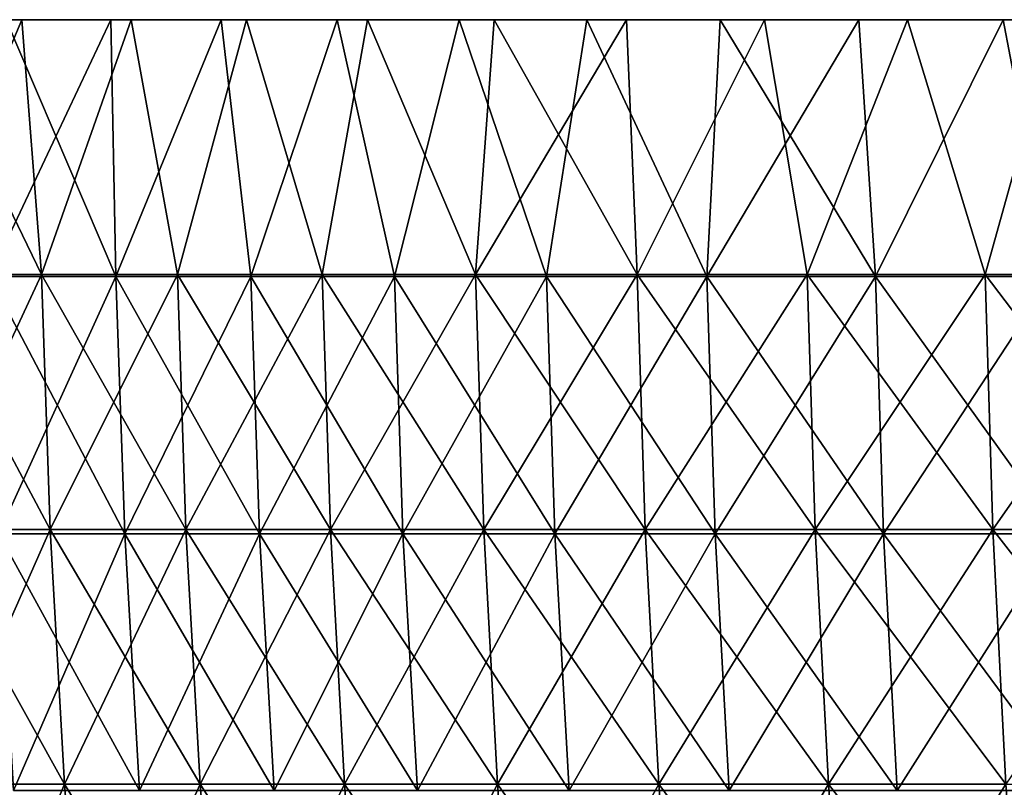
# Model space of a CAD drawing. Header units: millimetres. Extents: x -250 to 250, y 3898 to 4150.
# Tile 80 of 256: x -228 to -204, y 4131 to 4150. Entities that reach past the tile are written whole.
import ezdxf

# ---------------------------------------------------------------- set-up
doc = ezdxf.new("R2010")
doc.units = ezdxf.units.MM
doc.header["$LTSCALE"] = 5.599365
for name, color, linetype in [('1', 7, 'CONTINUOUS'), ('2', 7, 'CONTINUOUS'), ('3', 7, 'CONTINUOUS'), ('4', 7, 'CONTINUOUS'), ('5', 7, 'CONTINUOUS')]:
    doc.layers.add(name, color=color, linetype=linetype)

msp = doc.modelspace()

# ---------------------------------------------------------------- linework, layer by layer
at = {"layer": '1', "color": 251, "linetype": 'Continuous', "true_color": 0x504f50}
for points in [[(-230.058, 4150, 97.843), (-227.526, 4150, 103.594), (-225.351, 4150, 103.542), (-230.058, 4150, 97.843)], [(-227.902, 4150, 97.8), (-230.058, 4150, 97.843), (-225.351, 4150, 103.542), (-227.902, 4150, 97.8)], [(-227.526, 4150, -103.594), (-230.058, 4150, -97.843), (-225.351, 4150, -103.542), (-227.526, 4150, -103.594)], [(-225.351, 4150, -103.542), (-230.058, 4150, -97.843), (-227.902, 4150, -97.8), (-225.351, 4150, -103.542)], [(-227.526, 4150, 103.594), (-224.851, 4150, 109.279), (-222.656, 4150, 109.218), (-227.526, 4150, 103.594)], [(-225.351, 4150, 103.542), (-227.526, 4150, 103.594), (-222.656, 4150, 109.218), (-225.351, 4150, 103.542)], [(-224.851, 4150, -109.279), (-227.526, 4150, -103.594), (-222.656, 4150, -109.217), (-224.851, 4150, -109.279)], [(-222.656, 4150, -109.217), (-227.526, 4150, -103.594), (-225.351, 4150, -103.542), (-222.656, 4150, -109.217)], [(-224.851, 4150, 109.279), (-222.034, 4150, 114.895), (-219.817, 4150, 114.823), (-224.851, 4150, 109.279)], [(-222.656, 4150, 109.218), (-224.851, 4150, 109.279), (-219.817, 4150, 114.823), (-222.656, 4150, 109.218)], [(-222.034, 4150, -114.895), (-224.851, 4150, -109.279), (-219.818, 4150, -114.823), (-222.034, 4150, -114.895)], [(-219.818, 4150, -114.823), (-224.851, 4150, -109.279), (-222.656, 4150, -109.217), (-219.818, 4150, -114.823)], [(-222.034, 4150, 114.895), (-219.077, 4150, 120.438), (-216.838, 4150, 120.355), (-222.034, 4150, 114.895)], [(-219.817, 4150, 114.823), (-222.034, 4150, 114.895), (-216.838, 4150, 120.355), (-219.817, 4150, 114.823)], [(-219.077, 4150, -120.438), (-222.034, 4150, -114.895), (-216.838, 4150, -120.354), (-219.077, 4150, -120.438)], [(-216.838, 4150, -120.354), (-222.034, 4150, -114.895), (-219.818, 4150, -114.823), (-216.838, 4150, -120.354)], [(-219.077, 4150, 120.438), (-215.981, 4150, 125.906), (-213.72, 4150, 125.809), (-219.077, 4150, 120.438)], [(-216.838, 4150, 120.355), (-219.077, 4150, 120.438), (-213.72, 4150, 125.809), (-216.838, 4150, 120.355)], [(-215.981, 4150, -125.906), (-219.077, 4150, -120.438), (-213.72, 4150, -125.809), (-215.981, 4150, -125.906)], [(-213.72, 4150, -125.809), (-219.077, 4150, -120.438), (-216.838, 4150, -120.354), (-213.72, 4150, -125.809)], [(-215.981, 4150, 125.906), (-212.749, 4150, 131.294), (-210.464, 4150, 131.183), (-215.981, 4150, 125.906)], [(-213.72, 4150, 125.809), (-215.981, 4150, 125.906), (-210.464, 4150, 131.183), (-213.72, 4150, 125.809)], [(-212.749, 4150, -131.294), (-215.981, 4150, -125.906), (-210.464, 4150, -131.183), (-212.749, 4150, -131.294)], [(-210.464, 4150, -131.183), (-215.981, 4150, -125.906), (-213.72, 4150, -125.809), (-210.464, 4150, -131.183)], [(-212.749, 4150, 131.294), (-209.382, 4150, 136.599), (-207.073, 4150, 136.473), (-212.749, 4150, 131.294)], [(-210.464, 4150, 131.183), (-212.749, 4150, 131.294), (-207.073, 4150, 136.473), (-210.464, 4150, 131.183)], [(-209.382, 4150, -136.599), (-212.749, 4150, -131.294), (-207.073, 4150, -136.472), (-209.382, 4150, -136.599)], [(-207.073, 4150, -136.472), (-212.749, 4150, -131.294), (-210.464, 4150, -131.183), (-207.073, 4150, -136.472)], [(-209.382, 4150, 136.599), (-205.883, 4150, 141.817), (-203.549, 4150, 141.674), (-209.382, 4150, 136.599)], [(-207.073, 4150, 136.473), (-209.382, 4150, 136.599), (-203.549, 4150, 141.674), (-207.073, 4150, 136.473)], [(-205.883, 4150, -141.817), (-209.382, 4150, -136.599), (-203.55, 4150, -141.674), (-205.883, 4150, -141.817)], [(-203.55, 4150, -141.674), (-209.382, 4150, -136.599), (-207.073, 4150, -136.472), (-203.55, 4150, -141.674)], [(-205.883, 4150, 141.817), (-202.254, 4150, 146.946), (-199.895, 4150, 146.785), (-205.883, 4150, 141.817)], [(-203.549, 4150, 141.674), (-205.883, 4150, 141.817), (-199.895, 4150, 146.785), (-203.549, 4150, 141.674)], [(-202.254, 4150, -146.946), (-205.883, 4150, -141.817), (-199.895, 4150, -146.785), (-202.254, 4150, -146.946)], [(-199.895, 4150, -146.785), (-205.883, 4150, -141.817), (-203.55, 4150, -141.674), (-199.895, 4150, -146.785)]]:
    msp.add_3dface(points, dxfattribs=at)
at = {"layer": '2', "color": 251, "linetype": 'Continuous', "true_color": 0x504f50}
for points in [[(-230.058, 4150, -97.843), (-227.526, 4150, -103.594), (-230.155, 4143.772, -97.416), (-230.058, 4150, -97.843)], [(-227.526, 4150, -103.594), (-227.046, 4143.772, -104.458), (-230.155, 4143.772, -97.416), (-227.526, 4150, -103.594)], [(-227.526, 4150, -103.594), (-224.851, 4150, -109.279), (-227.046, 4143.772, -104.458), (-227.526, 4150, -103.594)], [(-224.851, 4150, -109.279), (-223.721, 4143.772, -111.4), (-227.046, 4143.772, -104.458), (-224.851, 4150, -109.279)], [(-224.851, 4150, -109.279), (-222.034, 4150, -114.895), (-223.721, 4143.772, -111.4), (-224.851, 4150, -109.279)], [(-222.034, 4150, -114.895), (-220.185, 4143.772, -118.237), (-223.721, 4143.772, -111.4), (-222.034, 4150, -114.895)], [(-222.034, 4150, -114.895), (-219.077, 4150, -120.438), (-220.185, 4143.772, -118.237), (-222.034, 4150, -114.895)], [(-219.077, 4150, -120.438), (-216.439, 4143.772, -124.961), (-220.185, 4143.772, -118.237), (-219.077, 4150, -120.438)], [(-219.077, 4150, -120.438), (-215.981, 4150, -125.906), (-216.439, 4143.772, -124.961), (-219.077, 4150, -120.438)], [(-215.981, 4150, -125.906), (-212.749, 4150, -131.294), (-216.439, 4143.772, -124.961), (-215.981, 4150, -125.906)], [(-212.749, 4150, -131.294), (-212.488, 4143.772, -131.567), (-216.439, 4143.772, -124.961), (-212.749, 4150, -131.294)], [(-212.749, 4150, -131.294), (-209.382, 4150, -136.599), (-212.488, 4143.772, -131.567), (-212.749, 4150, -131.294)], [(-209.382, 4150, -136.599), (-208.336, 4143.772, -138.048), (-212.488, 4143.772, -131.567), (-209.382, 4150, -136.599)], [(-209.382, 4150, -136.599), (-205.883, 4150, -141.817), (-208.336, 4143.772, -138.048), (-209.382, 4150, -136.599)], [(-205.883, 4150, -141.817), (-203.986, 4143.772, -144.399), (-208.336, 4143.772, -138.048), (-205.883, 4150, -141.817)], [(-205.883, 4150, -141.817), (-202.254, 4150, -146.946), (-203.986, 4143.772, -144.399), (-205.883, 4150, -141.817)], [(-202.254, 4150, -146.946), (-199.442, 4143.772, -150.612), (-203.986, 4143.772, -144.399), (-202.254, 4150, -146.946)], [(-227.046, 4143.772, -104.458), (-229.94, 4137.541, -97.325), (-230.155, 4143.772, -97.416), (-227.046, 4143.772, -104.458)], [(-226.834, 4137.541, -104.36), (-229.94, 4137.541, -97.325), (-227.046, 4143.772, -104.458), (-226.834, 4137.541, -104.36)], [(-223.721, 4143.772, -111.4), (-226.834, 4137.541, -104.36), (-227.046, 4143.772, -104.458), (-223.721, 4143.772, -111.4)], [(-223.513, 4137.541, -111.296), (-226.834, 4137.541, -104.36), (-223.721, 4143.772, -111.4), (-223.513, 4137.541, -111.296)], [(-220.185, 4143.772, -118.237), (-223.513, 4137.541, -111.296), (-223.721, 4143.772, -111.4), (-220.185, 4143.772, -118.237)], [(-219.979, 4137.541, -118.126), (-223.513, 4137.541, -111.296), (-220.185, 4143.772, -118.237), (-219.979, 4137.541, -118.126)], [(-216.439, 4143.772, -124.961), (-219.979, 4137.541, -118.126), (-220.185, 4143.772, -118.237), (-216.439, 4143.772, -124.961)], [(-216.237, 4137.541, -124.845), (-219.979, 4137.541, -118.126), (-216.439, 4143.772, -124.961), (-216.237, 4137.541, -124.845)], [(-212.488, 4143.772, -131.567), (-216.237, 4137.541, -124.845), (-216.439, 4143.772, -124.961), (-212.488, 4143.772, -131.567)], [(-212.29, 4137.541, -131.445), (-216.237, 4137.541, -124.845), (-212.488, 4143.772, -131.567), (-212.29, 4137.541, -131.445)], [(-208.336, 4143.772, -138.048), (-212.29, 4137.541, -131.445), (-212.488, 4143.772, -131.567), (-208.336, 4143.772, -138.048)], [(-208.142, 4137.541, -137.92), (-212.29, 4137.541, -131.445), (-208.336, 4143.772, -138.048), (-208.142, 4137.541, -137.92)], [(-203.986, 4143.772, -144.399), (-208.142, 4137.541, -137.92), (-208.336, 4143.772, -138.048), (-203.986, 4143.772, -144.399)], [(-203.796, 4137.541, -144.264), (-208.142, 4137.541, -137.92), (-203.986, 4143.772, -144.399), (-203.796, 4137.541, -144.264)], [(-199.442, 4143.772, -150.612), (-203.796, 4137.541, -144.264), (-203.986, 4143.772, -144.399), (-199.442, 4143.772, -150.612)], [(-199.256, 4137.541, -150.471), (-203.796, 4137.541, -144.264), (-199.442, 4143.772, -150.612), (-199.256, 4137.541, -150.471)], [(-226.834, 4137.541, -104.36), (-229.583, 4131.318, -97.174), (-229.94, 4137.541, -97.325), (-226.834, 4137.541, -104.36)], [(-226.481, 4131.318, -104.198), (-229.583, 4131.318, -97.174), (-226.834, 4137.541, -104.36), (-226.481, 4131.318, -104.198)], [(-223.513, 4137.541, -111.296), (-226.481, 4131.318, -104.198), (-226.834, 4137.541, -104.36), (-223.513, 4137.541, -111.296)], [(-223.165, 4131.318, -111.123), (-226.481, 4131.318, -104.198), (-223.513, 4137.541, -111.296), (-223.165, 4131.318, -111.123)], [(-219.979, 4137.541, -118.126), (-223.165, 4131.318, -111.123), (-223.513, 4137.541, -111.296), (-219.979, 4137.541, -118.126)], [(-219.637, 4131.318, -117.943), (-223.165, 4131.318, -111.123), (-219.979, 4137.541, -118.126), (-219.637, 4131.318, -117.943)], [(-216.237, 4137.541, -124.845), (-219.637, 4131.318, -117.943), (-219.979, 4137.541, -118.126), (-216.237, 4137.541, -124.845)], [(-215.901, 4131.318, -124.65), (-219.637, 4131.318, -117.943), (-216.237, 4137.541, -124.845), (-215.901, 4131.318, -124.65)], [(-212.29, 4137.541, -131.445), (-215.901, 4131.318, -124.65), (-216.237, 4137.541, -124.845), (-212.29, 4137.541, -131.445)], [(-211.96, 4131.318, -131.24), (-215.901, 4131.318, -124.65), (-212.29, 4137.541, -131.445), (-211.96, 4131.318, -131.24)], [(-208.142, 4137.541, -137.92), (-211.96, 4131.318, -131.24), (-212.29, 4137.541, -131.445), (-208.142, 4137.541, -137.92)], [(-207.818, 4131.318, -137.705), (-211.96, 4131.318, -131.24), (-208.142, 4137.541, -137.92), (-207.818, 4131.318, -137.705)], [(-203.796, 4137.541, -144.264), (-207.818, 4131.318, -137.705), (-208.142, 4137.541, -137.92), (-203.796, 4137.541, -144.264)], [(-203.479, 4131.318, -144.04), (-207.818, 4131.318, -137.705), (-203.796, 4137.541, -144.264), (-203.479, 4131.318, -144.04)], [(-199.256, 4137.541, -150.471), (-203.479, 4131.318, -144.04), (-203.796, 4137.541, -144.264), (-199.256, 4137.541, -150.471)], [(-226.481, 4131.318, -104.198), (-229.082, 4125.107, -96.962), (-229.583, 4131.318, -97.174), (-226.481, 4131.318, -104.198)], [(-225.988, 4125.107, -103.971), (-229.082, 4125.107, -96.962), (-226.481, 4131.318, -104.198), (-225.988, 4125.107, -103.971)], [(-223.165, 4131.318, -111.123), (-225.988, 4125.107, -103.971), (-226.481, 4131.318, -104.198), (-223.165, 4131.318, -111.123)], [(-222.679, 4125.107, -110.881), (-225.988, 4125.107, -103.971), (-223.165, 4131.318, -111.123), (-222.679, 4125.107, -110.881)], [(-219.637, 4131.318, -117.943), (-222.679, 4125.107, -110.881), (-223.165, 4131.318, -111.123), (-219.637, 4131.318, -117.943)], [(-219.158, 4125.107, -117.686), (-222.679, 4125.107, -110.881), (-219.637, 4131.318, -117.943), (-219.158, 4125.107, -117.686)], [(-215.901, 4131.318, -124.65), (-219.158, 4125.107, -117.686), (-219.637, 4131.318, -117.943), (-215.901, 4131.318, -124.65)], [(-215.43, 4125.107, -124.379), (-219.158, 4125.107, -117.686), (-215.901, 4131.318, -124.65), (-215.43, 4125.107, -124.379)], [(-211.96, 4131.318, -131.24), (-215.43, 4125.107, -124.379), (-215.901, 4131.318, -124.65), (-211.96, 4131.318, -131.24)], [(-211.498, 4125.107, -130.954), (-215.43, 4125.107, -124.379), (-211.96, 4131.318, -131.24), (-211.498, 4125.107, -130.954)], [(-207.818, 4131.318, -137.705), (-211.498, 4125.107, -130.954), (-211.96, 4131.318, -131.24), (-207.818, 4131.318, -137.705)], [(-207.365, 4125.107, -137.405), (-211.498, 4125.107, -130.954), (-207.818, 4131.318, -137.705), (-207.365, 4125.107, -137.405)], [(-203.479, 4131.318, -144.04), (-207.365, 4125.107, -137.405), (-207.818, 4131.318, -137.705), (-203.479, 4131.318, -144.04)], [(-203.035, 4125.107, -143.726), (-207.365, 4125.107, -137.405), (-203.479, 4131.318, -144.04), (-203.035, 4125.107, -143.726)]]:
    msp.add_3dface(points, dxfattribs=at)
at = {"layer": '3', "color": 251, "linetype": 'Continuous', "true_color": 0x504f50}
for points in [[(-230.058, 4150, 97.843), (-230.155, 4143.772, 97.416), (-227.046, 4143.772, 104.458), (-230.058, 4150, 97.843)], [(-227.526, 4150, 103.594), (-230.058, 4150, 97.843), (-227.046, 4143.772, 104.458), (-227.526, 4150, 103.594)], [(-224.851, 4150, 109.279), (-227.526, 4150, 103.594), (-227.046, 4143.772, 104.458), (-224.851, 4150, 109.279)], [(-224.851, 4150, 109.279), (-227.046, 4143.772, 104.458), (-223.721, 4143.772, 111.4), (-224.851, 4150, 109.279)], [(-222.034, 4150, 114.895), (-224.851, 4150, 109.279), (-223.721, 4143.772, 111.4), (-222.034, 4150, 114.895)], [(-222.034, 4150, 114.895), (-223.721, 4143.772, 111.4), (-220.185, 4143.772, 118.237), (-222.034, 4150, 114.895)], [(-219.077, 4150, 120.438), (-222.034, 4150, 114.895), (-220.185, 4143.772, 118.237), (-219.077, 4150, 120.438)], [(-219.077, 4150, 120.438), (-220.185, 4143.772, 118.237), (-216.439, 4143.772, 124.961), (-219.077, 4150, 120.438)], [(-215.981, 4150, 125.906), (-219.077, 4150, 120.438), (-216.439, 4143.772, 124.961), (-215.981, 4150, 125.906)], [(-215.981, 4150, 125.906), (-216.439, 4143.772, 124.961), (-212.488, 4143.772, 131.567), (-215.981, 4150, 125.906)], [(-212.749, 4150, 131.294), (-215.981, 4150, 125.906), (-212.488, 4143.772, 131.567), (-212.749, 4150, 131.294)], [(-209.382, 4150, 136.599), (-212.749, 4150, 131.294), (-212.488, 4143.772, 131.567), (-209.382, 4150, 136.599)], [(-209.382, 4150, 136.599), (-212.488, 4143.772, 131.567), (-208.336, 4143.772, 138.048), (-209.382, 4150, 136.599)], [(-205.883, 4150, 141.817), (-209.382, 4150, 136.599), (-208.336, 4143.772, 138.048), (-205.883, 4150, 141.817)], [(-205.883, 4150, 141.817), (-208.336, 4143.772, 138.048), (-203.986, 4143.772, 144.399), (-205.883, 4150, 141.817)], [(-202.254, 4150, 146.946), (-205.883, 4150, 141.817), (-203.986, 4143.772, 144.399), (-202.254, 4150, 146.946)], [(-202.254, 4150, 146.946), (-203.986, 4143.772, 144.399), (-199.442, 4143.772, 150.612), (-202.254, 4150, 146.946)], [(-229.94, 4137.541, 97.325), (-226.834, 4137.541, 104.36), (-230.155, 4143.772, 97.416), (-229.94, 4137.541, 97.325)], [(-230.155, 4143.772, 97.416), (-226.834, 4137.541, 104.36), (-227.046, 4143.772, 104.458), (-230.155, 4143.772, 97.416)], [(-226.834, 4137.541, 104.36), (-223.513, 4137.541, 111.296), (-227.046, 4143.772, 104.458), (-226.834, 4137.541, 104.36)], [(-227.046, 4143.772, 104.458), (-223.513, 4137.541, 111.296), (-223.721, 4143.772, 111.4), (-227.046, 4143.772, 104.458)], [(-223.513, 4137.541, 111.296), (-219.979, 4137.541, 118.126), (-223.721, 4143.772, 111.4), (-223.513, 4137.541, 111.296)], [(-223.721, 4143.772, 111.4), (-219.979, 4137.541, 118.126), (-220.185, 4143.772, 118.237), (-223.721, 4143.772, 111.4)], [(-219.979, 4137.541, 118.126), (-216.237, 4137.541, 124.845), (-220.185, 4143.772, 118.237), (-219.979, 4137.541, 118.126)], [(-220.185, 4143.772, 118.237), (-216.237, 4137.541, 124.845), (-216.439, 4143.772, 124.961), (-220.185, 4143.772, 118.237)], [(-216.237, 4137.541, 124.845), (-212.29, 4137.541, 131.445), (-216.439, 4143.772, 124.961), (-216.237, 4137.541, 124.845)], [(-216.439, 4143.772, 124.961), (-212.29, 4137.541, 131.445), (-212.488, 4143.772, 131.567), (-216.439, 4143.772, 124.961)], [(-212.29, 4137.541, 131.445), (-208.142, 4137.541, 137.92), (-212.488, 4143.772, 131.567), (-212.29, 4137.541, 131.445)], [(-212.488, 4143.772, 131.567), (-208.142, 4137.541, 137.92), (-208.336, 4143.772, 138.048), (-212.488, 4143.772, 131.567)], [(-208.142, 4137.541, 137.92), (-203.796, 4137.541, 144.264), (-208.336, 4143.772, 138.048), (-208.142, 4137.541, 137.92)], [(-208.336, 4143.772, 138.048), (-203.796, 4137.541, 144.264), (-203.986, 4143.772, 144.399), (-208.336, 4143.772, 138.048)], [(-203.796, 4137.541, 144.264), (-199.256, 4137.541, 150.471), (-203.986, 4143.772, 144.399), (-203.796, 4137.541, 144.264)], [(-203.986, 4143.772, 144.399), (-199.256, 4137.541, 150.471), (-199.442, 4143.772, 150.612), (-203.986, 4143.772, 144.399)], [(-229.583, 4131.318, 97.174), (-226.481, 4131.318, 104.198), (-229.94, 4137.541, 97.325), (-229.583, 4131.318, 97.174)], [(-229.94, 4137.541, 97.325), (-226.481, 4131.318, 104.198), (-226.834, 4137.541, 104.36), (-229.94, 4137.541, 97.325)], [(-226.481, 4131.318, 104.198), (-223.165, 4131.318, 111.123), (-226.834, 4137.541, 104.36), (-226.481, 4131.318, 104.198)], [(-226.834, 4137.541, 104.36), (-223.165, 4131.318, 111.123), (-223.513, 4137.541, 111.296), (-226.834, 4137.541, 104.36)], [(-223.165, 4131.318, 111.123), (-219.637, 4131.318, 117.943), (-223.513, 4137.541, 111.296), (-223.165, 4131.318, 111.123)], [(-223.513, 4137.541, 111.296), (-219.637, 4131.318, 117.943), (-219.979, 4137.541, 118.126), (-223.513, 4137.541, 111.296)], [(-219.637, 4131.318, 117.943), (-215.901, 4131.318, 124.65), (-219.979, 4137.541, 118.126), (-219.637, 4131.318, 117.943)], [(-219.979, 4137.541, 118.126), (-215.901, 4131.318, 124.65), (-216.237, 4137.541, 124.845), (-219.979, 4137.541, 118.126)], [(-215.901, 4131.318, 124.65), (-211.96, 4131.318, 131.24), (-216.237, 4137.541, 124.845), (-215.901, 4131.318, 124.65)], [(-216.237, 4137.541, 124.845), (-211.96, 4131.318, 131.24), (-212.29, 4137.541, 131.445), (-216.237, 4137.541, 124.845)], [(-211.96, 4131.318, 131.24), (-207.818, 4131.318, 137.705), (-212.29, 4137.541, 131.445), (-211.96, 4131.318, 131.24)], [(-212.29, 4137.541, 131.445), (-207.818, 4131.318, 137.705), (-208.142, 4137.541, 137.92), (-212.29, 4137.541, 131.445)], [(-207.818, 4131.318, 137.705), (-203.479, 4131.318, 144.04), (-208.142, 4137.541, 137.92), (-207.818, 4131.318, 137.705)], [(-208.142, 4137.541, 137.92), (-203.479, 4131.318, 144.04), (-203.796, 4137.541, 144.264), (-208.142, 4137.541, 137.92)], [(-203.479, 4131.318, 144.04), (-198.946, 4131.318, 150.237), (-203.796, 4137.541, 144.264), (-203.479, 4131.318, 144.04)], [(-203.796, 4137.541, 144.264), (-198.946, 4131.318, 150.237), (-199.256, 4137.541, 150.471), (-203.796, 4137.541, 144.264)], [(-229.082, 4125.107, 96.962), (-225.988, 4125.107, 103.971), (-229.583, 4131.318, 97.174), (-229.082, 4125.107, 96.962)], [(-229.583, 4131.318, 97.174), (-225.988, 4125.107, 103.971), (-226.481, 4131.318, 104.198), (-229.583, 4131.318, 97.174)], [(-225.988, 4125.107, 103.971), (-222.679, 4125.107, 110.881), (-226.481, 4131.318, 104.198), (-225.988, 4125.107, 103.971)], [(-226.481, 4131.318, 104.198), (-222.679, 4125.107, 110.881), (-223.165, 4131.318, 111.123), (-226.481, 4131.318, 104.198)], [(-222.679, 4125.107, 110.881), (-219.158, 4125.107, 117.686), (-223.165, 4131.318, 111.123), (-222.679, 4125.107, 110.881)], [(-223.165, 4131.318, 111.123), (-219.158, 4125.107, 117.686), (-219.637, 4131.318, 117.943), (-223.165, 4131.318, 111.123)], [(-219.158, 4125.107, 117.686), (-215.43, 4125.107, 124.379), (-219.637, 4131.318, 117.943), (-219.158, 4125.107, 117.686)], [(-219.637, 4131.318, 117.943), (-215.43, 4125.107, 124.379), (-215.901, 4131.318, 124.65), (-219.637, 4131.318, 117.943)], [(-215.43, 4125.107, 124.379), (-211.498, 4125.107, 130.954), (-215.901, 4131.318, 124.65), (-215.43, 4125.107, 124.379)], [(-215.901, 4131.318, 124.65), (-211.498, 4125.107, 130.954), (-211.96, 4131.318, 131.24), (-215.901, 4131.318, 124.65)], [(-211.498, 4125.107, 130.954), (-207.365, 4125.107, 137.405), (-211.96, 4131.318, 131.24), (-211.498, 4125.107, 130.954)], [(-211.96, 4131.318, 131.24), (-207.365, 4125.107, 137.405), (-207.818, 4131.318, 137.705), (-211.96, 4131.318, 131.24)], [(-207.365, 4125.107, 137.405), (-203.035, 4125.107, 143.726), (-207.818, 4131.318, 137.705), (-207.365, 4125.107, 137.405)], [(-207.818, 4131.318, 137.705), (-203.035, 4125.107, 143.726), (-203.479, 4131.318, 144.04), (-207.818, 4131.318, 137.705)]]:
    msp.add_3dface(points, dxfattribs=at)
at = {"layer": '4', "color": 155, "linetype": 'Continuous', "true_color": 0x4a708c}
for points in [[(-227.902, 4150, 97.8), (-225.351, 4150, 103.542), (-228.311, 4143.721, 96.636), (-227.902, 4150, 97.8)], [(-225.351, 4150, 103.542), (-225.227, 4143.721, 103.621), (-228.311, 4143.721, 96.636), (-225.351, 4150, 103.542)], [(-225.351, 4150, 103.542), (-222.656, 4150, 109.218), (-225.227, 4143.721, 103.621), (-225.351, 4150, 103.542)], [(-222.656, 4150, 109.218), (-221.929, 4143.721, 110.508), (-225.227, 4143.721, 103.621), (-222.656, 4150, 109.218)], [(-222.656, 4150, 109.218), (-219.817, 4150, 114.823), (-221.929, 4143.721, 110.508), (-222.656, 4150, 109.218)], [(-219.817, 4150, 114.823), (-218.421, 4143.721, 117.29), (-221.929, 4143.721, 110.508), (-219.817, 4150, 114.823)], [(-219.817, 4150, 114.823), (-216.838, 4150, 120.355), (-218.421, 4143.721, 117.29), (-219.817, 4150, 114.823)], [(-216.838, 4150, 120.355), (-214.705, 4143.721, 123.96), (-218.421, 4143.721, 117.29), (-216.838, 4150, 120.355)], [(-216.838, 4150, 120.355), (-213.72, 4150, 125.809), (-214.705, 4143.721, 123.96), (-216.838, 4150, 120.355)], [(-213.72, 4150, 125.809), (-210.786, 4143.721, 130.513), (-214.705, 4143.721, 123.96), (-213.72, 4150, 125.809)], [(-213.72, 4150, 125.809), (-210.464, 4150, 131.183), (-210.786, 4143.721, 130.513), (-213.72, 4150, 125.809)], [(-210.464, 4150, 131.183), (-207.073, 4150, 136.473), (-210.786, 4143.721, 130.513), (-210.464, 4150, 131.183)], [(-207.073, 4150, 136.473), (-206.667, 4143.721, 136.943), (-210.786, 4143.721, 130.513), (-207.073, 4150, 136.473)], [(-207.073, 4150, 136.473), (-203.549, 4150, 141.674), (-206.667, 4143.721, 136.943), (-207.073, 4150, 136.473)], [(-203.549, 4150, 141.674), (-202.352, 4143.721, 143.242), (-206.667, 4143.721, 136.943), (-203.549, 4150, 141.674)], [(-203.549, 4150, 141.674), (-199.895, 4150, 146.785), (-202.352, 4143.721, 143.242), (-203.549, 4150, 141.674)], [(-225.227, 4143.721, 103.621), (-228.091, 4137.44, 96.543), (-228.311, 4143.721, 96.636), (-225.227, 4143.721, 103.621)], [(-225.01, 4137.44, 103.521), (-228.091, 4137.44, 96.543), (-225.227, 4143.721, 103.621), (-225.01, 4137.44, 103.521)], [(-221.929, 4143.721, 110.508), (-225.01, 4137.44, 103.521), (-225.227, 4143.721, 103.621), (-221.929, 4143.721, 110.508)], [(-221.716, 4137.44, 110.401), (-225.01, 4137.44, 103.521), (-221.929, 4143.721, 110.508), (-221.716, 4137.44, 110.401)], [(-218.421, 4143.721, 117.29), (-221.716, 4137.44, 110.401), (-221.929, 4143.721, 110.508), (-218.421, 4143.721, 117.29)], [(-218.211, 4137.44, 117.177), (-221.716, 4137.44, 110.401), (-218.421, 4143.721, 117.29), (-218.211, 4137.44, 117.177)], [(-214.705, 4143.721, 123.96), (-218.211, 4137.44, 117.177), (-218.421, 4143.721, 117.29), (-214.705, 4143.721, 123.96)], [(-214.499, 4137.44, 123.841), (-218.211, 4137.44, 117.177), (-214.705, 4143.721, 123.96), (-214.499, 4137.44, 123.841)], [(-210.786, 4143.721, 130.513), (-214.499, 4137.44, 123.841), (-214.705, 4143.721, 123.96), (-210.786, 4143.721, 130.513)], [(-210.583, 4137.44, 130.388), (-214.499, 4137.44, 123.841), (-210.786, 4143.721, 130.513), (-210.583, 4137.44, 130.388)], [(-206.667, 4143.721, 136.943), (-210.583, 4137.44, 130.388), (-210.786, 4143.721, 130.513), (-206.667, 4143.721, 136.943)], [(-206.468, 4137.44, 136.811), (-210.583, 4137.44, 130.388), (-206.667, 4143.721, 136.943), (-206.468, 4137.44, 136.811)], [(-202.352, 4143.721, 143.242), (-206.468, 4137.44, 136.811), (-206.667, 4143.721, 136.943), (-202.352, 4143.721, 143.242)], [(-202.157, 4137.44, 143.104), (-206.468, 4137.44, 136.811), (-202.352, 4143.721, 143.242), (-202.157, 4137.44, 143.104)], [(-225.01, 4137.44, 103.521), (-227.725, 4131.167, 96.388), (-228.091, 4137.44, 96.543), (-225.01, 4137.44, 103.521)], [(-224.649, 4131.167, 103.355), (-227.725, 4131.167, 96.388), (-225.01, 4137.44, 103.521), (-224.649, 4131.167, 103.355)], [(-221.716, 4137.44, 110.401), (-224.649, 4131.167, 103.355), (-225.01, 4137.44, 103.521), (-221.716, 4137.44, 110.401)], [(-221.359, 4131.167, 110.224), (-224.649, 4131.167, 103.355), (-221.716, 4137.44, 110.401), (-221.359, 4131.167, 110.224)], [(-218.211, 4137.44, 117.177), (-221.359, 4131.167, 110.224), (-221.716, 4137.44, 110.401), (-218.211, 4137.44, 117.177)], [(-217.86, 4131.167, 116.988), (-221.359, 4131.167, 110.224), (-218.211, 4137.44, 117.177), (-217.86, 4131.167, 116.988)], [(-214.499, 4137.44, 123.841), (-217.86, 4131.167, 116.988), (-218.211, 4137.44, 117.177), (-214.499, 4137.44, 123.841)], [(-214.154, 4131.167, 123.642), (-217.86, 4131.167, 116.988), (-214.499, 4137.44, 123.841), (-214.154, 4131.167, 123.642)], [(-210.583, 4137.44, 130.388), (-214.154, 4131.167, 123.642), (-214.499, 4137.44, 123.841), (-210.583, 4137.44, 130.388)], [(-210.245, 4131.167, 130.178), (-214.154, 4131.167, 123.642), (-210.583, 4137.44, 130.388), (-210.245, 4131.167, 130.178)], [(-206.468, 4137.44, 136.811), (-210.245, 4131.167, 130.178), (-210.583, 4137.44, 130.388), (-206.468, 4137.44, 136.811)], [(-206.136, 4131.167, 136.591), (-210.245, 4131.167, 130.178), (-206.468, 4137.44, 136.811), (-206.136, 4131.167, 136.591)], [(-202.157, 4137.44, 143.104), (-206.136, 4131.167, 136.591), (-206.468, 4137.44, 136.811), (-202.157, 4137.44, 143.104)], [(-201.832, 4131.167, 142.874), (-206.136, 4131.167, 136.591), (-202.157, 4137.44, 143.104), (-201.832, 4131.167, 142.874)]]:
    msp.add_3dface(points, dxfattribs=at)
at = {"layer": '5', "color": 155, "linetype": 'Continuous', "true_color": 0x4a708c}
for points in [[(-227.902, 4150, -97.8), (-228.311, 4143.721, -96.636), (-225.227, 4143.721, -103.621), (-227.902, 4150, -97.8)], [(-225.351, 4150, -103.542), (-227.902, 4150, -97.8), (-225.227, 4143.721, -103.621), (-225.351, 4150, -103.542)], [(-222.656, 4150, -109.217), (-225.351, 4150, -103.542), (-225.227, 4143.721, -103.621), (-222.656, 4150, -109.217)], [(-222.656, 4150, -109.217), (-225.227, 4143.721, -103.621), (-221.929, 4143.721, -110.508), (-222.656, 4150, -109.217)], [(-219.818, 4150, -114.823), (-222.656, 4150, -109.217), (-221.929, 4143.721, -110.508), (-219.818, 4150, -114.823)], [(-219.818, 4150, -114.823), (-221.929, 4143.721, -110.508), (-218.421, 4143.721, -117.29), (-219.818, 4150, -114.823)], [(-216.838, 4150, -120.354), (-219.818, 4150, -114.823), (-218.421, 4143.721, -117.29), (-216.838, 4150, -120.354)], [(-216.838, 4150, -120.354), (-218.421, 4143.721, -117.29), (-214.705, 4143.721, -123.96), (-216.838, 4150, -120.354)], [(-213.72, 4150, -125.809), (-216.838, 4150, -120.354), (-214.705, 4143.721, -123.96), (-213.72, 4150, -125.809)], [(-213.72, 4150, -125.809), (-214.705, 4143.721, -123.96), (-210.786, 4143.721, -130.513), (-213.72, 4150, -125.809)], [(-210.464, 4150, -131.183), (-213.72, 4150, -125.809), (-210.786, 4143.721, -130.513), (-210.464, 4150, -131.183)], [(-210.464, 4150, -131.183), (-210.786, 4143.721, -130.513), (-206.667, 4143.721, -136.943), (-210.464, 4150, -131.183)], [(-207.073, 4150, -136.472), (-210.464, 4150, -131.183), (-206.667, 4143.721, -136.943), (-207.073, 4150, -136.472)], [(-203.55, 4150, -141.674), (-207.073, 4150, -136.472), (-206.667, 4143.721, -136.943), (-203.55, 4150, -141.674)], [(-203.55, 4150, -141.674), (-206.667, 4143.721, -136.943), (-202.352, 4143.721, -143.242), (-203.55, 4150, -141.674)], [(-199.895, 4150, -146.785), (-203.55, 4150, -141.674), (-202.352, 4143.721, -143.242), (-199.895, 4150, -146.785)], [(-228.091, 4137.44, -96.543), (-225.01, 4137.44, -103.521), (-228.311, 4143.721, -96.636), (-228.091, 4137.44, -96.543)], [(-228.311, 4143.721, -96.636), (-225.01, 4137.44, -103.521), (-225.227, 4143.721, -103.621), (-228.311, 4143.721, -96.636)], [(-225.01, 4137.44, -103.521), (-221.716, 4137.44, -110.401), (-225.227, 4143.721, -103.621), (-225.01, 4137.44, -103.521)], [(-225.227, 4143.721, -103.621), (-221.716, 4137.44, -110.401), (-221.929, 4143.721, -110.508), (-225.227, 4143.721, -103.621)], [(-221.716, 4137.44, -110.401), (-218.211, 4137.44, -117.177), (-221.929, 4143.721, -110.508), (-221.716, 4137.44, -110.401)], [(-221.929, 4143.721, -110.508), (-218.211, 4137.44, -117.177), (-218.421, 4143.721, -117.29), (-221.929, 4143.721, -110.508)], [(-218.211, 4137.44, -117.177), (-214.499, 4137.44, -123.841), (-218.421, 4143.721, -117.29), (-218.211, 4137.44, -117.177)], [(-218.421, 4143.721, -117.29), (-214.499, 4137.44, -123.841), (-214.705, 4143.721, -123.96), (-218.421, 4143.721, -117.29)], [(-214.499, 4137.44, -123.841), (-210.583, 4137.44, -130.388), (-214.705, 4143.721, -123.96), (-214.499, 4137.44, -123.841)], [(-214.705, 4143.721, -123.96), (-210.583, 4137.44, -130.388), (-210.786, 4143.721, -130.513), (-214.705, 4143.721, -123.96)], [(-210.583, 4137.44, -130.388), (-206.468, 4137.44, -136.811), (-210.786, 4143.721, -130.513), (-210.583, 4137.44, -130.388)], [(-210.786, 4143.721, -130.513), (-206.468, 4137.44, -136.811), (-206.667, 4143.721, -136.943), (-210.786, 4143.721, -130.513)], [(-206.468, 4137.44, -136.811), (-202.157, 4137.44, -143.104), (-206.667, 4143.721, -136.943), (-206.468, 4137.44, -136.811)], [(-206.667, 4143.721, -136.943), (-202.157, 4137.44, -143.104), (-202.352, 4143.721, -143.242), (-206.667, 4143.721, -136.943)], [(-227.725, 4131.167, -96.388), (-224.649, 4131.167, -103.355), (-228.091, 4137.44, -96.543), (-227.725, 4131.167, -96.388)], [(-228.091, 4137.44, -96.543), (-224.649, 4131.167, -103.355), (-225.01, 4137.44, -103.521), (-228.091, 4137.44, -96.543)], [(-224.649, 4131.167, -103.355), (-221.359, 4131.167, -110.224), (-225.01, 4137.44, -103.521), (-224.649, 4131.167, -103.355)], [(-225.01, 4137.44, -103.521), (-221.359, 4131.167, -110.224), (-221.716, 4137.44, -110.401), (-225.01, 4137.44, -103.521)], [(-221.359, 4131.167, -110.224), (-217.86, 4131.167, -116.988), (-221.716, 4137.44, -110.401), (-221.359, 4131.167, -110.224)], [(-221.716, 4137.44, -110.401), (-217.86, 4131.167, -116.988), (-218.211, 4137.44, -117.177), (-221.716, 4137.44, -110.401)], [(-217.86, 4131.167, -116.988), (-214.154, 4131.167, -123.642), (-218.211, 4137.44, -117.177), (-217.86, 4131.167, -116.988)], [(-218.211, 4137.44, -117.177), (-214.154, 4131.167, -123.642), (-214.499, 4137.44, -123.841), (-218.211, 4137.44, -117.177)], [(-214.154, 4131.167, -123.642), (-210.245, 4131.167, -130.178), (-214.499, 4137.44, -123.841), (-214.154, 4131.167, -123.642)], [(-214.499, 4137.44, -123.841), (-210.245, 4131.167, -130.178), (-210.583, 4137.44, -130.388), (-214.499, 4137.44, -123.841)], [(-210.245, 4131.167, -130.178), (-206.136, 4131.167, -136.591), (-210.583, 4137.44, -130.388), (-210.245, 4131.167, -130.178)], [(-210.583, 4137.44, -130.388), (-206.136, 4131.167, -136.591), (-206.468, 4137.44, -136.811), (-210.583, 4137.44, -130.388)], [(-206.136, 4131.167, -136.591), (-201.832, 4131.167, -142.874), (-206.468, 4137.44, -136.811), (-206.136, 4131.167, -136.591)], [(-206.468, 4137.44, -136.811), (-201.832, 4131.167, -142.874), (-202.157, 4137.44, -143.104), (-206.468, 4137.44, -136.811)]]:
    msp.add_3dface(points, dxfattribs=at)

doc.saveas('drawing.dxf')
